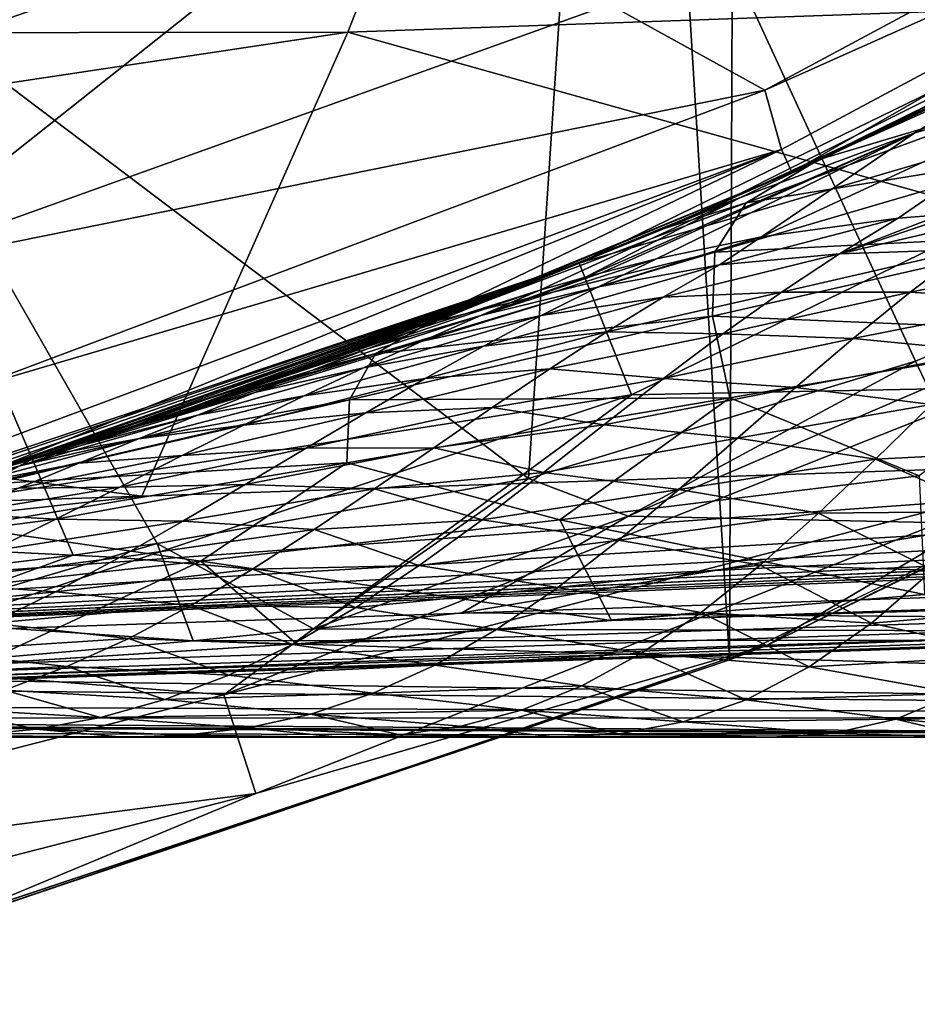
# Model space of a CAD drawing. Header units: metres. Extents: x -31 to 127, y -24 to 31.
# Tile 15 of 67: x 6.54 to 9.71, y -23.44 to -19.96. Entities that reach past the tile are written whole.
import ezdxf

# ---------------------------------------------------------------- set-up
doc = ezdxf.new("R2010")
doc.units = ezdxf.units.M
doc.layers.add('solid_13_381_041_XXX', color=7, linetype='CONTINUOUS')

msp = doc.modelspace()

# ---------------------------------------------------------------- linework, layer by layer
at = {"layer": 'solid_13_381_041_XXX'}
for points in [[(6.269812, 23.166426, -4), (9.047849, -22.226156, -4), (6.08244, -23.216314, -4)], [(9.227935, 22.151199, -4), (9.047849, -22.226156, -4), (6.269812, 23.166426, -4)], [(9.227935, 22.151199, -4), (11.864817, -20.861929, -4), (9.047849, -22.226156, -4)], [(12.030229, 20.767004, -4), (11.864817, -20.861929, -4), (9.227935, 22.151199, -4)], [(11.096925, -17.236755, 115.532135), (8.534821, -18.634878, 115.532135), (10.70165, -20.748585, 115.532135)], [(8.341993, -18.372225, 145.499359), (2.430264, -19.103119, 145.423706), (2.008368, -20.015585, 145.346649)], [(7.699875, -20.007971, 145.349594), (8.341993, -18.372225, 145.499359), (2.008368, -20.015585, 145.346649)], [(13.440075, -19.805618, 145.364014), (8.341993, -18.372225, 145.499359), (7.699875, -20.007971, 145.349594)], [(8.534821, -18.634878, 115.532135), (5.795418, -19.663731, 115.532135), (8.33753, -21.58604, 115.532135)], [(8.534821, -18.634878, 115.532135), (8.33753, -21.58604, 115.532135), (9.704787, -21.170755, 115.532135)], [(8.534821, -18.634878, 115.532135), (9.704787, -21.170755, 115.532135), (10.70165, -20.748585, 115.532135)], [(8.623923, -19.910454, 118.08213), (11.819365, -18.791483, 118.08213), (9.173194, -20.212791, 118.08213)], [(9.173194, -20.212791, 118.08213), (11.819365, -18.791483, 118.08213), (11.893436, -18.996048, 118.169998)], [(9.173194, -20.212791, 118.08213), (11.893436, -18.996048, 118.169998), (9.231517, -20.422604, 118.169998)], [(9.231517, -20.422604, 118.169998), (11.893436, -18.996048, 118.169998), (9.267706, -20.502674, 118.382133)], [(11.893436, -18.996048, 118.169998), (10.628034, -19.831663, 118.382133), (9.267706, -20.502674, 118.382133)], [(6.197905, -20.064545, 119.294571), (5.820611, -19.823179, 128.937637), (7.227522, -19.356106, 128.937637)], [(7.598276, -19.577185, 119.294571), (6.197905, -20.064545, 119.294571), (7.227522, -19.356106, 128.937637)], [(11.143609, -19.543989), (8.516581, -20.824881), (11.381713, -19.983063)], [(8.983845, -20.628633, 99.85659), (8.516581, -20.824881), (11.143609, -19.543989)], [(9.759482, -20.273197, 99.07534), (8.983845, -20.628633, 99.85659), (11.143609, -19.543989)], [(5.98713, -20.857679, 118.08213), (6.197905, -20.064545, 119.294571), (7.598276, -19.577185, 119.294571)], [(5.98713, -20.857679, 118.08213), (7.598276, -19.577185, 119.294571), (8.623923, -19.910454, 118.08213)], [(5.795418, -19.663731, 115.532135), (4.889121, -22.080784, 115.532135), (6.729547, -21.856495, 115.532135)], [(5.795418, -19.663731, 115.532135), (7.026555, -21.8148, 115.532135), (8.33753, -21.58604, 115.532135)], [(5.795418, -19.663731, 115.532135), (6.729547, -21.856495, 115.532135), (7.026555, -21.8148, 115.532135)], [(9.702983, -20.363991, 101.898773), (10.835158, -19.792555, 100.886551), (10.344779, -20.183649, 102.662697)], [(10.200765, -20.064384, 100.064529), (10.835158, -19.792555, 100.886551), (9.702983, -20.363991, 101.898773)], [(13.440075, -19.805618, 145.364014), (7.699875, -20.007971, 145.349594), (12.852796, -21.449678, 145.186813)], [(9.267706, -20.502674, 118.382133), (10.628034, -19.831663, 118.382133), (9.36469, -20.458557, 138.543335)], [(10.628034, -19.831663, 118.382133), (9.922703, -20.19381, 138.403244), (9.36469, -20.458557, 138.543335)], [(59.841843, -19.869894, 145.178375), (1.113879, -22.296858, 144.957352), (59.856174, -20.322128, 144.954575)], [(54.014462, -20.06531, 145.185593), (1.113879, -22.296858, 144.957352), (59.841843, -19.869894, 145.178375)], [(10.631251, -19.888384, 138.939407), (9.36469, -20.458557, 138.543335), (9.922703, -20.19381, 138.403244)], [(10.19334, -20.2104, 139.46698), (9.36469, -20.458557, 138.543335), (10.631251, -19.888384, 138.939407)], [(5.98713, -20.857679, 118.08213), (8.623923, -19.910454, 118.08213), (9.173194, -20.212791, 118.08213)], [(8.516581, -20.824881), (8.701592, -21.289616), (11.381713, -19.983063)], [(10.005814, -21.263435, -0.133975), (11.381713, -19.983063), (8.701592, -21.289616)], [(7.699875, -20.007971, 145.349594), (2.008368, -20.015585, 145.346649), (1.564341, -20.929079, 145.265549)], [(7.699875, -20.007971, 145.349594), (1.564341, -20.929079, 145.265549), (6.972558, -21.647446, 145.186996)], [(7.699875, -20.007971, 145.349594), (6.972558, -21.647446, 145.186996), (12.852796, -21.449678, 145.186813)], [(54.014462, -20.06531, 145.185593), (48.134224, -20.263077, 145.18576), (1.113879, -22.296858, 144.957352)], [(10.200765, -20.064384, 100.064529), (8.983845, -20.628633, 99.85659), (9.759482, -20.273197, 99.07534)], [(9.086242, -20.59198, 101.116081), (8.983845, -20.628633, 99.85659), (10.200765, -20.064384, 100.064529)], [(9.086242, -20.59198, 101.116081), (10.200765, -20.064384, 100.064529), (9.702983, -20.363991, 101.898773)], [(5.98713, -20.857679, 118.08213), (9.173194, -20.212791, 118.08213), (6.371842, -21.265759, 118.08213)], [(6.371842, -21.265759, 118.08213), (9.173194, -20.212791, 118.08213), (9.231517, -20.422604, 118.169998)], [(10.19334, -20.2104, 139.46698), (9.106764, -20.611311, 139.185745), (9.36469, -20.458557, 138.543335)], [(10.184767, -20.436478, 140.108292), (9.106764, -20.611311, 139.185745), (10.19334, -20.2104, 139.46698)], [(9.702983, -20.363991, 101.898773), (10.344779, -20.183649, 102.662697), (9.160443, -20.731598, 103.626968)], [(9.643528, -20.66576, 104.162041), (9.160443, -20.731598, 103.626968), (10.344779, -20.183649, 102.662697)], [(9.643528, -20.66576, 104.162041), (10.344779, -20.183649, 102.662697), (9.794589, -20.653248, 104.322449)], [(48.134224, -20.263077, 145.18576), (42.253986, -20.460844, 145.185944), (1.113879, -22.296858, 144.957352)], [(59.856174, -20.322128, 144.954575), (1.113879, -22.296858, 144.957352), (1.120387, -22.47504, 144.479614)], [(59.856174, -20.322128, 144.954575), (1.120387, -22.47504, 144.479614), (59.86158, -20.49943, 144.478638)], [(8.630763, -22.087725, 142.33316), (59.856098, -20.31979, 142.278778), (59.861588, -20.49943, 142.754532)], [(8.630763, -22.087725, 142.33316), (9.736932, -21.995373, 142.266724), (59.856098, -20.31979, 142.278778)], [(8.595861, -20.858326, 102.962929), (8.539433, -20.873646, 102.894608), (9.702983, -20.363991, 101.898773)], [(9.086242, -20.59198, 101.116081), (9.702983, -20.363991, 101.898773), (8.539433, -20.873646, 102.894608)], [(8.789769, -20.809143, 103.195129), (8.595861, -20.858326, 102.962929), (9.702983, -20.363991, 101.898773)], [(8.789769, -20.809143, 103.195129), (9.702983, -20.363991, 101.898773), (9.160443, -20.731598, 103.626968)], [(6.371842, -21.265759, 118.08213), (9.231517, -20.422604, 118.169998), (6.401971, -21.478325, 118.169998)], [(6.401971, -21.478325, 118.169998), (9.231517, -20.422604, 118.169998), (6.427068, -21.562532, 118.382133)], [(9.231517, -20.422604, 118.169998), (7.86526, -21.080505, 118.382133), (6.427068, -21.562532, 118.382133)], [(9.231517, -20.422604, 118.169998), (9.267706, -20.502674, 118.382133), (7.86526, -21.080505, 118.382133)], [(10.184767, -20.436478, 140.108292), (8.995954, -20.785309, 139.865097), (9.106764, -20.611311, 139.185745)], [(10.261889, -20.722387, 140.725586), (8.995954, -20.785309, 139.865097), (10.184767, -20.436478, 140.108292)], [(42.253986, -20.460844, 145.185944), (36.373749, -20.658611, 145.186111), (1.113879, -22.296858, 144.957352)], [(9.267706, -20.502674, 118.382133), (9.36469, -20.458557, 138.543335), (8.798374, -20.708418, 138.699158)], [(9.106764, -20.611311, 139.185745), (8.798374, -20.708418, 138.699158), (9.36469, -20.458557, 138.543335)], [(1.120387, -22.47504, 144.479614), (30.87845, -21.474203, 142.737457), (59.861588, -20.49943, 142.754532)], [(59.86158, -20.49943, 144.478638), (1.120387, -22.47504, 144.479614), (59.861588, -20.49943, 142.754532)], [(3.030212, -22.405342, 142.658524), (59.861588, -20.49943, 142.754532), (30.87845, -21.474203, 142.737457)], [(3.030212, -22.405342, 142.658524), (4.158726, -22.357315, 142.599197), (59.861588, -20.49943, 142.754532)], [(4.158726, -22.357315, 142.599197), (5.282775, -22.302828, 142.53598), (59.861588, -20.49943, 142.754532)], [(5.282775, -22.302828, 142.53598), (6.402317, -22.240614, 142.469788), (59.861588, -20.49943, 142.754532)], [(6.402317, -22.240614, 142.469788), (7.518453, -22.169291, 142.401627), (59.861588, -20.49943, 142.754532)], [(7.518453, -22.169291, 142.401627), (8.630763, -22.087725, 142.33316), (59.861588, -20.49943, 142.754532)], [(7.86526, -21.080505, 118.382133), (9.267706, -20.502674, 118.382133), (7.98618, -21.034992, 138.94426)], [(9.267706, -20.502674, 118.382133), (8.798374, -20.708418, 138.699158), (7.98618, -21.034992, 138.94426)], [(7.948698, -21.056757, 102.15712), (8.186004, -20.958038, 100.631683), (9.086242, -20.59198, 101.116081)], [(8.378292, -20.919695, 102.697426), (7.948698, -21.056757, 102.15712), (9.086242, -20.59198, 101.116081)], [(9.086242, -20.59198, 101.116081), (8.186004, -20.958038, 100.631683), (8.983845, -20.628633, 99.85659)], [(8.378292, -20.919695, 102.697426), (9.086242, -20.59198, 101.116081), (8.539433, -20.873646, 102.894608)], [(9.106764, -20.611311, 139.185745), (7.98618, -21.034992, 138.94426), (8.798374, -20.708418, 138.699158)], [(8.995954, -20.785309, 139.865097), (7.98618, -21.034992, 138.94426), (9.106764, -20.611311, 139.185745)], [(8.983845, -20.628633, 99.85659), (8.186004, -20.958038, 100.631683), (8.516581, -20.824881)], [(36.373749, -20.658611, 145.186111), (30.493509, -20.856377, 145.186295), (1.113879, -22.296858, 144.957352)], [(9.012251, -20.830051, 103.981148), (9.160443, -20.731598, 103.626968), (9.643528, -20.66576, 104.162041)], [(9.012251, -20.830051, 103.981148), (9.643528, -20.66576, 104.162041), (9.436251, -20.791521, 104.475555)], [(9.436251, -20.791521, 104.475555), (9.855538, -20.649256, 104.3862), (10.088786, -20.639616, 104.625557)], [(9.436251, -20.791521, 104.475555), (10.088786, -20.639616, 104.625557), (9.886558, -20.776712, 104.934792)], [(9.436251, -20.791521, 104.475555), (9.794589, -20.653248, 104.322449), (9.855538, -20.649256, 104.3862)], [(9.436251, -20.791521, 104.475555), (9.643528, -20.66576, 104.162041), (9.794589, -20.653248, 104.322449)], [(8.584869, -20.907696, 103.49836), (8.789769, -20.809143, 103.195129), (9.160443, -20.731598, 103.626968)], [(8.584869, -20.907696, 103.49836), (9.160443, -20.731598, 103.626968), (9.012251, -20.830051, 103.981148)], [(10.261889, -20.722387, 140.725586), (8.987715, -21.012112, 140.541321), (8.995954, -20.785309, 139.865097)], [(10.395464, -21.069359, 141.291321), (8.987715, -21.012112, 140.541321), (10.261889, -20.722387, 140.725586)], [(9.748306, -21.263021, 115.482132), (10.70165, -20.748585, 115.532135), (9.704787, -21.170755, 115.532135)], [(8.995954, -20.785309, 139.865097), (7.797971, -21.14464, 139.636734), (7.98618, -21.034992, 138.94426)], [(8.987715, -21.012112, 140.541321), (7.797971, -21.14464, 139.636734), (8.995954, -20.785309, 139.865097)], [(8.814165, -20.944609, 104.284851), (9.436251, -20.791521, 104.475555), (9.231245, -20.927465, 104.793808)], [(8.814165, -20.944609, 104.284851), (9.012251, -20.830051, 103.981148), (9.436251, -20.791521, 104.475555)], [(10.161771, -21.594862, -0.500454), (9.184402, -22.173109, -1), (12, -20.784609, -1)], [(11.864817, -20.861929, -4), (12, -20.784609, -1), (9.184402, -22.173109, -1)], [(9.231245, -20.927465, 104.793808), (9.886558, -20.776712, 104.934792), (9.686569, -20.926861, 105.24955)], [(9.231245, -20.927465, 104.793808), (9.436251, -20.791521, 104.475555), (9.886558, -20.776712, 104.934792)], [(9.686569, -20.926861, 105.24955), (9.886558, -20.776712, 104.934792), (10.350749, -20.793617, 105.376656)], [(9.686569, -20.926861, 105.24955), (10.350749, -20.793617, 105.376656), (10.156096, -20.957813, 105.687401)], [(8.516581, -20.824881), (5.718087, -21.75733), (8.701592, -21.289616)], [(5.84177, -21.728409, 102.709877), (5.718087, -21.75733), (8.516581, -20.824881)], [(6.114599, -21.653214, 102.482468), (5.84177, -21.728409, 102.709877), (8.516581, -20.824881)], [(6.37913, -21.576763, 102.258934), (6.114599, -21.653214, 102.482468), (8.516581, -20.824881)], [(6.490472, -21.543531, 102.164108), (6.37913, -21.576763, 102.258934), (8.516581, -20.824881)], [(6.636573, -21.498974, 102.038979), (6.490472, -21.543531, 102.164108), (8.516581, -20.824881)], [(6.886959, -21.42008, 101.822609), (6.636573, -21.498974, 102.038979), (8.516581, -20.824881)], [(7.130321, -21.340303, 101.609825), (6.886959, -21.42008, 101.822609), (8.516581, -20.824881)], [(7.366694, -21.259865, 101.40062), (7.130321, -21.340303, 101.609825), (8.516581, -20.824881)], [(8.186004, -20.958038, 100.631683), (7.366694, -21.259865, 101.40062), (8.516581, -20.824881)], [(8.1691, -21.00951, 103.002945), (8.595861, -20.858326, 102.962929), (8.789769, -20.809143, 103.195129)], [(8.1691, -21.00951, 103.002945), (8.789769, -20.809143, 103.195129), (8.584869, -20.907696, 103.49836)], [(8.382353, -21.010002, 103.804924), (9.012251, -20.830051, 103.981148), (8.814165, -20.944609, 104.284851)], [(8.382353, -21.010002, 103.804924), (8.584869, -20.907696, 103.49836), (9.012251, -20.830051, 103.981148)], [(30.493509, -20.856377, 145.186295), (24.613272, -21.054144, 145.186462), (1.113879, -22.296858, 144.957352)], [(8.1691, -21.00951, 103.002945), (8.539433, -20.873646, 102.894608), (8.595861, -20.858326, 102.962929)], [(8.1691, -21.00951, 103.002945), (8.378292, -20.919695, 102.697426), (8.539433, -20.873646, 102.894608)], [(9.047849, -22.226156, -4), (11.864817, -20.861929, -4), (9.184402, -22.173109, -1)], [(7.962566, -21.100557, 103.312111), (8.584869, -20.907696, 103.49836), (8.382353, -21.010002, 103.804924)], [(7.962566, -21.100557, 103.312111), (8.1691, -21.00951, 103.002945), (8.584869, -20.907696, 103.49836)], [(6.972558, -21.647446, 145.186996), (1.564341, -20.929079, 145.265549), (1.09813, -21.843063, 145.180359)], [(7.772683, -21.125931, 102.481804), (7.948698, -21.056757, 102.15712), (8.378292, -20.919695, 102.697426)], [(7.772683, -21.125931, 102.481804), (8.378292, -20.919695, 102.697426), (8.1691, -21.00951, 103.002945)], [(8.179309, -21.11764, 104.110649), (8.814165, -20.944609, 104.284851), (8.615209, -21.066809, 104.587715)], [(8.179309, -21.11764, 104.110649), (8.382353, -21.010002, 103.804924), (8.814165, -20.944609, 104.284851)], [(8.615209, -21.066809, 104.587715), (9.231245, -20.927465, 104.793808), (9.024248, -21.07477, 105.111946)], [(8.615209, -21.066809, 104.587715), (8.814165, -20.944609, 104.284851), (9.231245, -20.927465, 104.793808)], [(9.024248, -21.07477, 105.111946), (9.686569, -20.926861, 105.24955), (9.484224, -21.090345, 105.563828)], [(9.024248, -21.07477, 105.111946), (9.231245, -20.927465, 104.793808), (9.686569, -20.926861, 105.24955)], [(9.484224, -21.090345, 105.563828), (9.686569, -20.926861, 105.24955), (10.156096, -20.957813, 105.687401)], [(7.577075, -21.186007, 101.676025), (7.366694, -21.259865, 101.40062), (8.186004, -20.958038, 100.631683)], [(7.577075, -21.186007, 101.676025), (8.186004, -20.958038, 100.631683), (7.948698, -21.056757, 102.15712)], [(9.484224, -21.090345, 105.563828), (10.156096, -20.957813, 105.687401), (9.959167, -21.136436, 105.996338)], [(7.571961, -21.203539, 102.779671), (8.1691, -21.00951, 103.002945), (7.962566, -21.100557, 103.312111)], [(7.571961, -21.203539, 102.779671), (7.772683, -21.125931, 102.481804), (8.1691, -21.00951, 103.002945)], [(8.987715, -21.012112, 140.541321), (7.705102, -21.307484, 140.369293), (7.797971, -21.14464, 139.636734)], [(9.048862, -21.300602, 141.183731), (7.705102, -21.307484, 140.369293), (8.987715, -21.012112, 140.541321)], [(7.755653, -21.194653, 103.620659), (8.382353, -21.010002, 103.804924), (8.179309, -21.11764, 104.110649)], [(7.755653, -21.194653, 103.620659), (7.962566, -21.100557, 103.312111), (8.382353, -21.010002, 103.804924)], [(10.395464, -21.069359, 141.291321), (9.048862, -21.300602, 141.183731), (8.987715, -21.012112, 140.541321)], [(7.86526, -21.080505, 118.382133), (7.98618, -21.034992, 138.94426), (7.146487, -21.334894, 139.225464)], [(7.797971, -21.14464, 139.636734), (7.146487, -21.334894, 139.225464), (7.98618, -21.034992, 138.94426)], [(24.613272, -21.054144, 145.186462), (18.733034, -21.251911, 145.186646), (1.113879, -22.296858, 144.957352)], [(6.427068, -21.562532, 118.382133), (7.86526, -21.080505, 118.382133), (6.593089, -21.51235, 139.428101)], [(7.86526, -21.080505, 118.382133), (7.146487, -21.334894, 139.225464), (6.593089, -21.51235, 139.428101)], [(7.370775, -21.258799, 101.970978), (7.577075, -21.186007, 101.676025), (7.948698, -21.056757, 102.15712)], [(7.370775, -21.258799, 101.970978), (7.948698, -21.056757, 102.15712), (7.772683, -21.125931, 102.481804)], [(7.972786, -21.232307, 104.419945), (8.615209, -21.066809, 104.587715), (8.412967, -21.197863, 104.893234)], [(7.972786, -21.232307, 104.419945), (8.179309, -21.11764, 104.110649), (8.615209, -21.066809, 104.587715)], [(8.412967, -21.197863, 104.893234), (8.615209, -21.066809, 104.587715), (9.024248, -21.07477, 105.111946)], [(8.412967, -21.197863, 104.893234), (9.024248, -21.07477, 105.111946), (8.814958, -21.232347, 105.430023)], [(8.814958, -21.232347, 105.430023), (9.024248, -21.07477, 105.111946), (9.484224, -21.090345, 105.563828)], [(10.395464, -21.069359, 141.291321), (9.717806, -21.575754, 141.777237), (9.048862, -21.300602, 141.183731)], [(7.371115, -21.281971, 103.077072), (7.962566, -21.100557, 103.312111), (7.755653, -21.194653, 103.620659)], [(7.371115, -21.281971, 103.077072), (7.571961, -21.203539, 102.779671), (7.962566, -21.100557, 103.312111)], [(7.54564, -21.29339, 103.932716), (8.179309, -21.11764, 104.110649), (7.972786, -21.232307, 104.419945)], [(7.54564, -21.29339, 103.932716), (7.755653, -21.194653, 103.620659), (8.179309, -21.11764, 104.110649)], [(8.814958, -21.232347, 105.430023), (9.484224, -21.090345, 105.563828), (9.280806, -21.263872, 105.875084)], [(9.280806, -21.263872, 105.875084), (9.484224, -21.090345, 105.563828), (9.959167, -21.136436, 105.996338)], [(7.797971, -21.14464, 139.636734), (6.593089, -21.51235, 139.428101), (7.146487, -21.334894, 139.225464)], [(7.705102, -21.307484, 140.369293), (6.593089, -21.51235, 139.428101), (7.797971, -21.14464, 139.636734)], [(7.166458, -21.329098, 102.271881), (7.772683, -21.125931, 102.481804), (7.571961, -21.203539, 102.779671)], [(7.166458, -21.329098, 102.271881), (7.370775, -21.258799, 101.970978), (7.772683, -21.125931, 102.481804)], [(9.280806, -21.263872, 105.875084), (9.959167, -21.136436, 105.996338), (9.76195, -21.324247, 106.299675)], [(7.577075, -21.186007, 101.676025), (7.130321, -21.340303, 101.609825), (7.366694, -21.259865, 101.40062)], [(7.370775, -21.258799, 101.970978), (7.130321, -21.340303, 101.609825), (7.577075, -21.186007, 101.676025)], [(8.690239, -21.718651, 115.417534), (9.704787, -21.170755, 115.532135), (8.33753, -21.58604, 115.532135)], [(8.690239, -21.718651, 115.417534), (9.748306, -21.263021, 115.482132), (9.704787, -21.170755, 115.532135)], [(6.962211, -21.398857, 102.572769), (7.571961, -21.203539, 102.779671), (7.371115, -21.281971, 103.077072)], [(6.962211, -21.398857, 102.572769), (7.166458, -21.329098, 102.271881), (7.571961, -21.203539, 102.779671)], [(7.16834, -21.362251, 103.376701), (7.755653, -21.194653, 103.620659), (7.54564, -21.29339, 103.932716)], [(7.16834, -21.362251, 103.376701), (7.371115, -21.281971, 103.077072), (7.755653, -21.194653, 103.620659)], [(7.763705, -21.352921, 104.731323), (8.412967, -21.197863, 104.893234), (8.209432, -21.335182, 105.198219)], [(7.763705, -21.352921, 104.731323), (7.972786, -21.232307, 104.419945), (8.412967, -21.197863, 104.893234)], [(8.209432, -21.335182, 105.198219), (8.412967, -21.197863, 104.893234), (8.814958, -21.232347, 105.430023)], [(18.733034, -21.251911, 145.186646), (12.852796, -21.449678, 145.186813), (1.113879, -22.296858, 144.957352)], [(7.331479, -21.397245, 104.249809), (7.972786, -21.232307, 104.419945), (7.763705, -21.352921, 104.731323)], [(7.331479, -21.397245, 104.249809), (7.54564, -21.29339, 103.932716), (7.972786, -21.232307, 104.419945)], [(8.209432, -21.335182, 105.198219), (8.814958, -21.232347, 105.430023), (8.604626, -21.396362, 105.745865)], [(8.604626, -21.396362, 105.745865), (8.814958, -21.232347, 105.430023), (9.280806, -21.263872, 105.875084)], [(5.718087, -21.75733), (5.850993, -22.239809), (8.701592, -21.289616)], [(7.261899, -22.349829, -0.133975), (8.701592, -21.289616), (5.850993, -22.239809)], [(6.75612, -21.468773, 102.876175), (7.371115, -21.281971, 103.077072), (7.16834, -21.362251, 103.376701)], [(6.75612, -21.468773, 102.876175), (6.962211, -21.398857, 102.572769), (7.371115, -21.281971, 103.077072)], [(7.370775, -21.258799, 101.970978), (6.886959, -21.42008, 101.822609), (7.130321, -21.340303, 101.609825)], [(7.166458, -21.329098, 102.271881), (6.886959, -21.42008, 101.822609), (7.370775, -21.258799, 101.970978)], [(6.960743, -21.445713, 103.682831), (7.54564, -21.29339, 103.932716), (7.331479, -21.397245, 104.249809)], [(6.960743, -21.445713, 103.682831), (7.16834, -21.362251, 103.376701), (7.54564, -21.29339, 103.932716)], [(7.261899, -22.349829, -0.133975), (10.005814, -21.263435, -0.133975), (8.701592, -21.289616)], [(10.161771, -21.594862, -0.500454), (10.005814, -21.263435, -0.133975), (7.261899, -22.349829, -0.133975)], [(8.604626, -21.396362, 105.745865), (9.280806, -21.263872, 105.875084), (9.076212, -21.443356, 106.183151)], [(8.690239, -21.718651, 115.417534), (9.980006, -21.745718, 115.354774), (9.748306, -21.263021, 115.482132)], [(9.076212, -21.443356, 106.183151), (9.280806, -21.263872, 105.875084), (9.76195, -21.324247, 106.299675)], [(7.705102, -21.307484, 140.369293), (6.419702, -21.605949, 140.204269), (6.593089, -21.51235, 139.428101)], [(7.696021, -21.530567, 141.085709), (6.419702, -21.605949, 140.204269), (7.705102, -21.307484, 140.369293)], [(9.048862, -21.300602, 141.183731), (8.448962, -21.73114, 141.766403), (7.696021, -21.530567, 141.085709)], [(9.048862, -21.300602, 141.183731), (7.696021, -21.530567, 141.085709), (7.705102, -21.307484, 140.369293)], [(9.048862, -21.300602, 141.183731), (9.717806, -21.575754, 141.777237), (8.448962, -21.73114, 141.766403)], [(9.076212, -21.443356, 106.183151), (9.76195, -21.324247, 106.299675), (9.563333, -21.516678, 106.598854)], [(9.563333, -21.516678, 106.598854), (9.76195, -21.324247, 106.299675), (10.188965, -21.484808, 106.806999)], [(6.545337, -21.539886, 103.186142), (7.16834, -21.362251, 103.376701), (6.960743, -21.445713, 103.682831)], [(6.545337, -21.539886, 103.186142), (6.75612, -21.468773, 102.876175), (7.16834, -21.362251, 103.376701)], [(7.166458, -21.329098, 102.271881), (6.636573, -21.498974, 102.038979), (6.886959, -21.42008, 101.822609)], [(6.962211, -21.398857, 102.572769), (6.636573, -21.498974, 102.038979), (7.166458, -21.329098, 102.271881)], [(7.114972, -21.504766, 104.569244), (7.763705, -21.352921, 104.731323), (7.552376, -21.477955, 105.044273)], [(7.114972, -21.504766, 104.569244), (7.331479, -21.397245, 104.249809), (7.763705, -21.352921, 104.731323)], [(7.552376, -21.477955, 105.044273), (8.209432, -21.335182, 105.198219), (8.00361, -21.47719, 105.504059)], [(7.552376, -21.477955, 105.044273), (7.763705, -21.352921, 104.731323), (8.209432, -21.335182, 105.198219)], [(8.00361, -21.47719, 105.504059), (8.209432, -21.335182, 105.198219), (8.604626, -21.396362, 105.745865)], [(6.750104, -21.531691, 103.992821), (7.331479, -21.397245, 104.249809), (7.114972, -21.504766, 104.569244)], [(6.750104, -21.531691, 103.992821), (6.960743, -21.445713, 103.682831), (7.331479, -21.397245, 104.249809)], [(8.00361, -21.47719, 105.504059), (8.604626, -21.396362, 105.745865), (8.39125, -21.564243, 106.062363)], [(8.39125, -21.564243, 106.062363), (8.604626, -21.396362, 105.745865), (9.076212, -21.443356, 106.183151)], [(6.276849, -21.606649, 102.476837), (6.490472, -21.543531, 102.164108), (6.962211, -21.398857, 102.572769)], [(6.276849, -21.606649, 102.476837), (6.962211, -21.398857, 102.572769), (6.75612, -21.468773, 102.876175)], [(6.962211, -21.398857, 102.572769), (6.490472, -21.543531, 102.164108), (6.636573, -21.498974, 102.038979)], [(12.852796, -21.449678, 145.186813), (6.972558, -21.647446, 145.186996), (1.113879, -22.296858, 144.957352)], [(6.330049, -21.612282, 103.50235), (6.960743, -21.445713, 103.682831), (6.750104, -21.531691, 103.992821)], [(6.330049, -21.612282, 103.50235), (6.545337, -21.539886, 103.186142), (6.960743, -21.445713, 103.682831)], [(8.39125, -21.564243, 106.062363), (9.076212, -21.443356, 106.183151), (8.86874, -21.624802, 106.490517)], [(8.86874, -21.624802, 106.490517), (9.076212, -21.443356, 106.183151), (9.563333, -21.516678, 106.598854)], [(1.120387, -22.47504, 144.479614), (1.897018, -22.448921, 142.720779), (30.87845, -21.474203, 142.737457)], [(30.87845, -21.474203, 142.737457), (1.897018, -22.448921, 142.720779), (3.030212, -22.405342, 142.658524)], [(6.065248, -21.667807, 102.78746), (6.75612, -21.468773, 102.876175), (6.545337, -21.539886, 103.186142)], [(6.065248, -21.667807, 102.78746), (6.276849, -21.606649, 102.476837), (6.75612, -21.468773, 102.876175)], [(6.894296, -21.615761, 104.893707), (7.552376, -21.477955, 105.044273), (7.337201, -21.606386, 105.36113)], [(6.894296, -21.615761, 104.893707), (7.114972, -21.504766, 104.569244), (7.552376, -21.477955, 105.044273)], [(7.337201, -21.606386, 105.36113), (8.00361, -21.47719, 105.504059), (7.794293, -21.621796, 105.812508)], [(7.337201, -21.606386, 105.36113), (7.552376, -21.477955, 105.044273), (8.00361, -21.47719, 105.504059)], [(7.794293, -21.621796, 105.812508), (8.00361, -21.47719, 105.504059), (8.39125, -21.564243, 106.062363)], [(9.563333, -21.516678, 106.598854), (10.188965, -21.484808, 106.806999), (9.979806, -21.702101, 107.117935)], [(6.111461, -21.685743, 103.823044), (6.750104, -21.531691, 103.992821), (6.53607, -21.620098, 104.307198)], [(6.111461, -21.685743, 103.823044), (6.330049, -21.612282, 103.50235), (6.750104, -21.531691, 103.992821)], [(6.427068, -21.562532, 118.382133), (6.593089, -21.51235, 139.428101), (6.302534, -21.59926, 139.540756)], [(6.419702, -21.605949, 140.204269), (6.302534, -21.59926, 139.540756), (6.593089, -21.51235, 139.428101)], [(7.696021, -21.530567, 141.085709), (7.18003, -21.878174, 141.759003), (6.342141, -21.757759, 140.992081)], [(7.696021, -21.530567, 141.085709), (6.342141, -21.757759, 140.992081), (6.419702, -21.605949, 140.204269)], [(6.53607, -21.620098, 104.307198), (7.114972, -21.504766, 104.569244), (6.894296, -21.615761, 104.893707)], [(6.53607, -21.620098, 104.307198), (6.750104, -21.531691, 103.992821), (7.114972, -21.504766, 104.569244)], [(7.696021, -21.530567, 141.085709), (8.448962, -21.73114, 141.766403), (7.18003, -21.878174, 141.759003)], [(8.86874, -21.624802, 106.490517), (9.563333, -21.516678, 106.598854), (9.36194, -21.708115, 106.895988)], [(9.36194, -21.708115, 106.895988), (9.563333, -21.516678, 106.598854), (9.979806, -21.702101, 107.117935)], [(6.065248, -21.667807, 102.78746), (6.545337, -21.539886, 103.186142), (6.330049, -21.612282, 103.50235)], [(7.794293, -21.621796, 105.812508), (8.39125, -21.564243, 106.062363), (8.173735, -21.7318, 106.381165)], [(8.173735, -21.7318, 106.381165), (8.39125, -21.564243, 106.062363), (8.86874, -21.624802, 106.490517)], [(6.668624, -21.729088, 105.224426), (7.337201, -21.606386, 105.36113), (7.1172, -21.736288, 105.683365)], [(6.668624, -21.729088, 105.224426), (6.894296, -21.615761, 104.893707), (7.337201, -21.606386, 105.36113)], [(7.578134, -22.117231, 115.274239), (8.33753, -21.58604, 115.532135), (7.026555, -21.8148, 115.532135)], [(7.1172, -21.736288, 105.683365), (7.337201, -21.606386, 105.36113), (7.794293, -21.621796, 105.812508)], [(10.161771, -21.594862, -0.500454), (7.261899, -22.349829, -0.133975), (7.375088, -22.698189, -0.500454)], [(10.161771, -21.594862, -0.500454), (7.375088, -22.698189, -0.500454), (9.184402, -22.173109, -1)], [(8.690239, -21.718651, 115.417534), (8.33753, -21.58604, 115.532135), (7.578134, -22.117231, 115.274239)], [(8.448962, -21.73114, 141.766403), (9.717806, -21.575754, 141.777237), (9.736932, -21.995373, 142.266724)], [(6.317414, -21.710939, 104.6278), (6.894296, -21.615761, 104.893707), (6.668624, -21.729088, 105.224426)], [(6.317414, -21.710939, 104.6278), (6.53607, -21.620098, 104.307198), (6.894296, -21.615761, 104.893707)], [(7.1172, -21.736288, 105.683365), (7.794293, -21.621796, 105.812508), (7.58033, -21.766228, 106.125328)], [(7.58033, -21.766228, 106.125328), (7.794293, -21.621796, 105.812508), (8.173735, -21.7318, 106.381165)], [(8.173735, -21.7318, 106.381165), (8.86874, -21.624802, 106.490517), (8.657146, -21.802834, 106.799164)], [(8.657146, -21.802834, 106.799164), (8.86874, -21.624802, 106.490517), (9.36194, -21.708115, 106.895988)], [(6.972558, -21.647446, 145.186996), (1.09813, -21.843063, 145.180359), (1.113879, -22.296858, 144.957352)], [(6.093213, -21.803724, 104.956009), (6.317414, -21.710939, 104.6278), (6.668624, -21.729088, 105.224426)], [(8.657146, -21.802834, 106.799164), (9.36194, -21.708115, 106.895988), (9.156401, -21.891985, 107.193443)], [(9.156401, -21.891985, 107.193443), (9.36194, -21.708115, 106.895988), (9.76671, -21.909452, 107.426384)], [(9.36194, -21.708115, 106.895988), (9.979806, -21.702101, 107.117935), (9.76671, -21.909452, 107.426384)], [(6.093213, -21.803724, 104.956009), (6.668624, -21.729088, 105.224426), (6.437818, -21.842796, 105.561684)], [(6.437818, -21.842796, 105.561684), (6.668624, -21.729088, 105.224426), (7.1172, -21.736288, 105.683365)], [(6.437818, -21.842796, 105.561684), (7.1172, -21.736288, 105.683365), (6.89313, -21.864233, 106.009987)], [(6.89313, -21.864233, 106.009987), (7.1172, -21.736288, 105.683365), (7.58033, -21.766228, 106.125328)], [(7.18003, -21.878174, 141.759003), (8.448962, -21.73114, 141.766403), (8.630763, -22.087725, 142.33316)], [(8.690239, -21.718651, 115.417534), (7.578134, -22.117231, 115.274239), (8.102998, -22.060781, 115.299011)], [(7.58033, -21.766228, 106.125328), (8.173735, -21.7318, 106.381165), (7.951878, -21.893511, 106.702843)], [(7.951878, -21.893511, 106.702843), (8.173735, -21.7318, 106.381165), (8.657146, -21.802834, 106.799164)], [(8.690239, -21.718651, 115.417534), (8.102998, -22.060781, 115.299011), (9.980006, -21.745718, 115.354774)], [(9.980006, -21.745718, 115.354774), (8.102998, -22.060781, 115.299011), (19.480747, -22.150898, 115.266479)], [(8.448962, -21.73114, 141.766403), (9.736932, -21.995373, 142.266724), (8.630763, -22.087725, 142.33316)], [(6.342141, -21.757759, 140.992081), (7.18003, -21.878174, 141.759003), (5.9142, -22.017199, 141.751541)], [(6.89313, -21.864233, 106.009987), (7.58033, -21.766228, 106.125328), (7.363251, -21.905546, 106.440483)], [(7.363251, -21.905546, 106.440483), (7.58033, -21.766228, 106.125328), (7.951878, -21.893511, 106.702843)], [(6.093566, -22.087366, 115.344131), (7.026555, -21.8148, 115.532135), (6.729547, -21.856495, 115.532135)], [(6.093566, -22.087366, 115.344131), (7.153578, -22.159697, 115.251373), (7.026555, -21.8148, 115.532135)], [(7.578134, -22.117231, 115.274239), (7.026555, -21.8148, 115.532135), (7.153578, -22.159697, 115.251373)], [(7.951878, -21.893511, 106.702843), (8.657146, -21.802834, 106.799164), (8.441915, -21.970222, 107.108849)], [(8.441915, -21.970222, 107.108849), (8.657146, -21.802834, 106.799164), (9.156401, -21.891985, 107.193443)], [(6.205065, -21.952967, 105.900948), (6.437818, -21.842796, 105.561684), (6.89313, -21.864233, 106.009987)], [(6.093566, -22.087366, 115.344131), (6.729547, -21.856495, 115.532135), (4.889121, -22.080784, 115.532135)], [(5.9142, -22.017199, 141.751541), (7.18003, -21.878174, 141.759003), (6.402317, -22.240614, 142.469788)], [(6.205065, -21.952967, 105.900948), (6.89313, -21.864233, 106.009987), (6.667587, -21.98562, 106.33744)], [(7.18003, -21.878174, 141.759003), (7.518453, -22.169291, 142.401627), (6.402317, -22.240614, 142.469788)], [(6.667587, -21.98562, 106.33744), (6.89313, -21.864233, 106.009987), (7.363251, -21.905546, 106.440483)], [(7.18003, -21.878174, 141.759003), (8.630763, -22.087725, 142.33316), (7.518453, -22.169291, 142.401627)], [(6.667587, -21.98562, 106.33744), (7.363251, -21.905546, 106.440483), (7.144948, -22.034758, 106.755615)], [(7.144948, -22.034758, 106.755615), (7.363251, -21.905546, 106.440483), (7.728313, -22.041872, 107.024094)], [(7.363251, -21.905546, 106.440483), (7.951878, -21.893511, 106.702843), (7.728313, -22.041872, 107.024094)], [(7.728313, -22.041872, 107.024094), (7.951878, -21.893511, 106.702843), (8.441915, -21.970222, 107.108849)], [(8.441915, -21.970222, 107.108849), (9.156401, -21.891985, 107.193443), (8.947704, -22.059601, 107.490562)], [(8.947704, -22.059601, 107.490562), (9.156401, -21.891985, 107.193443), (9.548992, -22.096165, 107.734489)], [(9.156401, -21.891985, 107.193443), (9.76671, -21.909452, 107.426384), (9.548992, -22.096165, 107.734489)], [(9.548992, -22.096165, 107.734489), (9.76671, -21.909452, 107.426384), (10.28106, -22.035597, 107.792274)], [(5.971686, -22.056801, 106.240524), (6.205065, -21.952967, 105.900948), (6.667587, -21.98562, 106.33744)], [(5.971686, -22.056801, 106.240524), (6.667587, -21.98562, 106.33744), (6.441589, -22.097279, 106.664589)], [(6.441589, -22.097279, 106.664589), (6.667587, -21.98562, 106.33744), (7.144948, -22.034758, 106.755615)], [(7.728313, -22.041872, 107.024094), (8.441915, -21.970222, 107.108849), (8.225125, -22.119097, 107.417381)], [(8.225125, -22.119097, 107.417381), (8.441915, -21.970222, 107.108849), (8.947704, -22.059601, 107.490562)], [(6.441589, -22.097279, 106.664589), (7.144948, -22.034758, 106.755615), (6.926238, -22.150425, 107.070023)], [(6.926238, -22.150425, 107.070023), (7.144948, -22.034758, 106.755615), (7.503908, -22.172029, 107.344429)], [(7.144948, -22.034758, 106.755615), (7.728313, -22.041872, 107.024094), (7.503908, -22.172029, 107.344429)], [(7.503908, -22.172029, 107.344429), (7.728313, -22.041872, 107.024094), (8.225125, -22.119097, 107.417381)], [(9.548992, -22.096165, 107.734489), (10.28106, -22.035597, 107.792274), (10.068439, -22.210556, 108.088097)], [(6.093566, -22.087366, 115.344131), (5.638763, -22.289454, 115.152931), (7.153578, -22.159697, 115.251373)], [(8.102998, -22.060781, 115.299011), (7.578134, -22.117231, 115.274239), (19.480747, -22.150898, 115.266479)], [(8.225125, -22.119097, 107.417381), (8.947704, -22.059601, 107.490562), (8.737406, -22.203157, 107.786247)], [(8.737406, -22.203157, 107.786247), (8.947704, -22.059601, 107.490562), (9.328916, -22.250734, 108.040756)], [(8.947704, -22.059601, 107.490562), (9.548992, -22.096165, 107.734489), (9.328916, -22.250734, 108.040756)], [(6.215641, -22.19673, 106.991058), (6.441589, -22.097279, 106.664589), (6.926238, -22.150425, 107.070023)], [(7.578134, -22.117231, 115.274239), (7.153578, -22.159697, 115.251373), (19.480747, -22.150898, 115.266479)], [(7.503908, -22.172029, 107.344429), (8.225125, -22.119097, 107.417381), (8.007427, -22.244799, 107.724831)], [(8.007427, -22.244799, 107.724831), (8.225125, -22.119097, 107.417381), (8.737406, -22.203157, 107.786247)], [(9.328916, -22.250734, 108.040756), (9.548992, -22.096165, 107.734489), (10.068439, -22.210556, 108.088097)], [(7.153578, -22.159697, 115.251373), (5.638763, -22.289454, 115.152931), (15.950903, -22.430061, 114.965019)], [(6.215641, -22.19673, 106.991058), (6.926238, -22.150425, 107.070023), (6.707332, -22.250154, 107.383888)], [(6.707332, -22.250154, 107.383888), (6.926238, -22.150425, 107.070023), (7.279128, -22.280621, 107.663971)], [(6.926238, -22.150425, 107.070023), (7.503908, -22.172029, 107.344429), (7.279128, -22.280621, 107.663971)], [(19.480747, -22.150898, 115.266479), (7.153578, -22.159697, 115.251373), (15.950903, -22.430061, 114.965019)], [(5.989077, -22.282665, 107.318138), (6.215641, -22.19673, 106.991058), (6.707332, -22.250154, 107.383888)], [(7.375088, -22.698189, -0.500454), (6.211657, -23.18222, -1), (9.184402, -22.173109, -1)], [(9.047849, -22.226156, -4), (9.184402, -22.173109, -1), (6.211657, -23.18222, -1)], [(7.279128, -22.280621, 107.663971), (7.503908, -22.172029, 107.344429), (8.007427, -22.244799, 107.724831)], [(6.08244, -23.216314, -4), (9.047849, -22.226156, -4), (6.211657, -23.18222, -1)], [(8.007427, -22.244799, 107.724831), (8.737406, -22.203157, 107.786247), (8.526022, -22.318605, 108.081047)], [(8.526022, -22.318605, 108.081047), (8.737406, -22.203157, 107.786247), (9.107089, -22.367817, 108.346321)], [(8.737406, -22.203157, 107.786247), (9.328916, -22.250734, 108.040756), (9.107089, -22.367817, 108.346321)], [(9.328916, -22.250734, 108.040756), (10.068439, -22.210556, 108.088097), (9.853215, -22.345249, 108.382591)], [(4.403461, -23.08375, -0.133975), (7.261899, -22.349829, -0.133975), (5.850993, -22.239809)], [(5.989077, -22.282665, 107.318138), (6.707332, -22.250154, 107.383888), (6.487518, -22.332932, 107.698677)], [(6.487518, -22.332932, 107.698677), (6.707332, -22.250154, 107.383888), (7.053221, -22.366629, 107.984482)], [(6.707332, -22.250154, 107.383888), (7.279128, -22.280621, 107.663971), (7.053221, -22.366629, 107.984482)], [(7.279128, -22.280621, 107.663971), (8.007427, -22.244799, 107.724831), (7.789057, -22.344528, 108.03186)], [(7.789057, -22.344528, 108.03186), (8.007427, -22.244799, 107.724831), (8.526022, -22.318605, 108.081047)], [(9.107089, -22.367817, 108.346321), (9.328916, -22.250734, 108.040756), (9.853215, -22.345249, 108.382591)], [(5.638763, -22.289454, 115.152931), (5.14627, -22.323797, 115.11692), (15.950903, -22.430061, 114.965019)], [(7.053221, -22.366629, 107.984482), (7.279128, -22.280621, 107.663971), (7.789057, -22.344528, 108.03186)], [(5.14627, -22.323797, 115.11692), (4.098593, -22.386557, 115.03347), (15.950903, -22.430061, 114.965019)], [(6.266999, -22.398232, 108.014465), (6.487518, -22.332932, 107.698677), (6.826089, -22.429909, 108.306702)], [(6.487518, -22.332932, 107.698677), (7.053221, -22.366629, 107.984482), (6.826089, -22.429909, 108.306702)], [(7.789057, -22.344528, 108.03186), (8.526022, -22.318605, 108.081047), (8.313642, -22.404085, 108.376022)], [(8.313642, -22.404085, 108.376022), (8.526022, -22.318605, 108.081047), (8.883815, -22.445841, 108.652573)], [(8.526022, -22.318605, 108.081047), (9.107089, -22.367817, 108.346321), (8.883815, -22.445841, 108.652573)], [(7.375088, -22.698189, -0.500454), (7.261899, -22.349829, -0.133975), (4.403461, -23.08375, -0.133975)], [(6.826089, -22.429909, 108.306702), (7.053221, -22.366629, 107.984482), (7.569216, -22.418179, 108.340462)], [(7.053221, -22.366629, 107.984482), (7.789057, -22.344528, 108.03186), (7.569216, -22.418179, 108.340462)], [(7.569216, -22.418179, 108.340462), (7.789057, -22.344528, 108.03186), (8.313642, -22.404085, 108.376022)], [(8.883815, -22.445841, 108.652573), (9.107089, -22.367817, 108.346321), (9.6359, -22.436495, 108.677429)], [(9.107089, -22.367817, 108.346321), (9.853215, -22.345249, 108.382591), (9.6359, -22.436495, 108.677429)], [(9.6359, -22.436495, 108.677429), (9.853215, -22.345249, 108.382591), (10.387702, -22.425819, 108.701668)], [(4.098593, -22.386557, 115.03347), (3.132313, -22.432552, 114.94883), (15.950903, -22.430061, 114.965019)], [(6.04655, -22.446108, 108.330414), (6.266999, -22.398232, 108.014465), (6.598555, -22.471167, 108.629906)], [(6.266999, -22.398232, 108.014465), (6.826089, -22.429909, 108.306702), (6.598555, -22.471167, 108.629906)], [(7.569216, -22.418179, 108.340462), (8.313642, -22.404085, 108.376022), (8.099484, -22.460621, 108.673271)], [(8.099484, -22.460621, 108.673271), (8.313642, -22.404085, 108.376022), (8.658285, -22.487747, 108.962067)], [(8.313642, -22.404085, 108.376022), (8.883815, -22.445841, 108.652573), (8.658285, -22.487747, 108.962067)], [(3.132313, -22.432552, 114.94883), (2.827278, -22.444489, 114.921097), (13.108192, -22.5, 114.568611)], [(15.950903, -22.430061, 114.965019), (3.132313, -22.432552, 114.94883), (13.108192, -22.5, 114.568611)], [(6.598555, -22.471167, 108.629906), (6.826089, -22.429909, 108.306702), (7.347899, -22.466742, 108.651321)], [(6.826089, -22.429909, 108.306702), (7.569216, -22.418179, 108.340462), (7.347899, -22.466742, 108.651321)], [(7.347899, -22.466742, 108.651321), (7.569216, -22.418179, 108.340462), (7.8836, -22.491104, 108.973473)], [(7.569216, -22.418179, 108.340462), (8.099484, -22.460621, 108.673271), (7.8836, -22.491104, 108.973473)], [(8.883815, -22.445841, 108.652573), (9.6359, -22.436495, 108.677429), (9.416746, -22.485661, 108.974289)], [(9.416746, -22.485661, 108.974289), (9.6359, -22.436495, 108.677429), (9.901005, -22.5, 109.275696)], [(9.6359, -22.436495, 108.677429), (10.387702, -22.425819, 108.701668), (10.174508, -22.483521, 108.986916)], [(9.6359, -22.436495, 108.677429), (10.174508, -22.483521, 108.986916), (9.901005, -22.5, 109.275696)], [(2.631901, -22.451462, 114.90316), (1.678547, -22.478392, 114.812309), (13.108192, -22.5, 114.568611)], [(2.827278, -22.444489, 114.921097), (2.631901, -22.451462, 114.90316), (13.108192, -22.5, 114.568611)], [(6.04655, -22.446108, 108.330414), (6.598555, -22.471167, 108.629906), (6.371463, -22.49329, 108.953133)], [(6.371463, -22.49329, 108.953133), (6.598555, -22.471167, 108.629906), (6.904994, -22.5, 109.275703)], [(6.598555, -22.471167, 108.629906), (7.347899, -22.466742, 108.651321), (7.125898, -22.492397, 108.963829)], [(6.598555, -22.471167, 108.629906), (7.125898, -22.492397, 108.963829), (6.904994, -22.5, 109.275703)], [(7.125898, -22.492397, 108.963829), (7.347899, -22.466742, 108.651321), (7.667201, -22.5, 109.275703)], [(7.347899, -22.466742, 108.651321), (7.8836, -22.491104, 108.973473), (7.667201, -22.5, 109.275703)], [(7.8836, -22.491104, 108.973473), (8.099484, -22.460621, 108.673271), (8.432137, -22.5, 109.275696)], [(8.099484, -22.460621, 108.673271), (8.658285, -22.487747, 108.962067), (8.432137, -22.5, 109.275696)], [(8.658285, -22.487747, 108.962067), (8.883815, -22.445841, 108.652573), (9.416746, -22.485661, 108.974289)], [(0.69166, -22.495625, 114.697113), (-0.000566, -22.5, 114.568611), (13.108192, -22.5, 114.568611)], [(12.661501, -22.5, 109.275696), (12.997184, -22.5, 109.275696), (-0.000566, -22.5, 114.568611)], [(13.108192, -22.5, 114.568611), (-0.000566, -22.5, 114.568611), (12.997184, -22.5, 109.275696)], [(12.661501, -22.5, 109.275696), (-0.000566, -22.5, 114.568611), (12.242868, -22.5, 109.275696)], [(11.978899, -22.5, 109.275696), (12.242868, -22.5, 109.275696), (-0.000566, -22.5, 114.568611)], [(11.978899, -22.5, 109.275696), (-0.000566, -22.5, 114.568611), (11.484133, -22.5, 109.275696)], [(11.291254, -22.5, 109.275696), (11.484133, -22.5, 109.275696), (-0.000566, -22.5, 114.568611)], [(11.291254, -22.5, 109.275696), (-0.000566, -22.5, 114.568611), (10.722277, -22.5, 109.275696)], [(10.598609, -22.5, 109.275696), (10.722277, -22.5, 109.275696), (-0.000566, -22.5, 114.568611)], [(10.598609, -22.5, 109.275696), (-0.000566, -22.5, 114.568611), (9.901005, -22.5, 109.275696)], [(9.901005, -22.5, 109.275696), (-0.000566, -22.5, 114.568611), (9.19626, -22.5, 109.275696)], [(8.432137, -22.5, 109.275696), (9.19626, -22.5, 109.275696), (-0.000566, -22.5, 114.568611)], [(7.778367, -22.5, 109.275703), (8.432137, -22.5, 109.275696), (-0.000566, -22.5, 114.568611)], [(7.778367, -22.5, 109.275703), (-0.000566, -22.5, 114.568611), (7.667201, -22.5, 109.275703)], [(7.144742, -22.5, 109.275703), (7.667201, -22.5, 109.275703), (-0.000566, -22.5, 114.568611)], [(7.144742, -22.5, 109.275703), (-0.000566, -22.5, 114.568611), (6.904994, -22.5, 109.275703)], [(6.508458, -22.5, 109.275703), (6.904994, -22.5, 109.275703), (-0.000566, -22.5, 114.568611)], [(1.678547, -22.478392, 114.812309), (0.69166, -22.495625, 114.697113), (13.108192, -22.5, 114.568611)], [(6.508458, -22.5, 109.275703), (6.371463, -22.49329, 108.953133), (6.904994, -22.5, 109.275703)], [(7.144742, -22.5, 109.275703), (6.904994, -22.5, 109.275703), (7.125898, -22.492397, 108.963829)], [(7.144742, -22.5, 109.275703), (7.125898, -22.492397, 108.963829), (7.667201, -22.5, 109.275703)], [(7.778367, -22.5, 109.275703), (7.667201, -22.5, 109.275703), (7.8836, -22.491104, 108.973473)], [(7.778367, -22.5, 109.275703), (7.8836, -22.491104, 108.973473), (8.432137, -22.5, 109.275696)], [(8.432137, -22.5, 109.275696), (8.658285, -22.487747, 108.962067), (9.19626, -22.5, 109.275696)], [(8.658285, -22.487747, 108.962067), (9.416746, -22.485661, 108.974289), (9.19626, -22.5, 109.275696)], [(9.901005, -22.5, 109.275696), (9.19626, -22.5, 109.275696), (9.416746, -22.485661, 108.974289)], [(7.375088, -22.698189, -0.500454), (4.403461, -23.08375, -0.133975), (4.472096, -23.44355, -0.500454)], [(7.375088, -22.698189, -0.500454), (4.472096, -23.44355, -0.500454), (6.211657, -23.18222, -1)]]:
    msp.add_3dface(points, dxfattribs=at)

doc.saveas('drawing.dxf')
